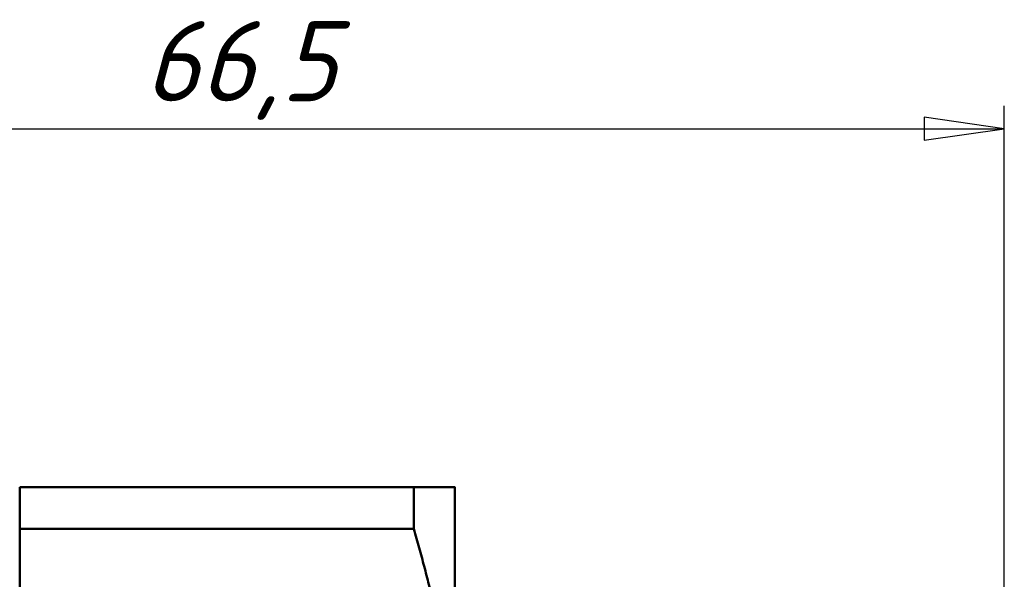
# Model space of a CAD drawing. Header units: millimetres. Extents: x -129 to 537, y -69 to 356.
# Tile 6 of 17: x 55 to 98, y 146 to 171. Entities that reach past the tile are written whole.
import ezdxf

# ---------------------------------------------------------------- set-up
doc = ezdxf.new("R2010")
doc.units = ezdxf.units.MM
doc.layers.add('Видимый контур (ГОСТ)', color=7, linetype='Continuous', lineweight=50)
doc.layers.add('Размер (ГОСТ)', color=7, linetype='Continuous', lineweight=25)
doc.styles.add('Обычный текст (ГОСТ)', font='GOST Common Italic.ttf')
doc.dimstyles.new('Обычный (ГОСТ)', dxfattribs={"dimtxt": 3.5, "dimasz": 3.5, "dimexe": 1, "dimexo": 0, "dimgap": 0.5, "dimtad": 1, "dimrnd": 1e-08, "dimtxsty": 'Обычный текст (ГОСТ)', "dimblk": 'Filled-1', "dimcen": 0.09, "dimdle": 15, "dimclrd": 256, "dimclre": 256, "dimclrt": 256, "dimazin": 2, "dimtfac": 0.714286, "dimtdec": 3, "dimtmove": 0, "dimatfit": 3, "dimfxl": 1, "dimtolj": 1, "dimlwd": 25, "dimlwe": 25, "dimarcsym": 0})

# ---------------------------------------------------------------- blocks, each defined once
blk = doc.blocks.new('Filled-1')
at = {"color": 0}
for p, q in [((0, 0), (-1, 0.143)), ((-1, 0.143), (-1, -0.143)), ((-1, 0), (0, 0)), ((-1, -0.143), (0, 0))]:
    blk.add_line(p, q, dxfattribs=at)
at = {"color": 0, "flags": 128}
blk.add_lwpolyline([(-1, -0.143), (0, 0), (-1, 0.143), (-1, -0.143)], dxfattribs=at)
at = {"color": 0}
blk.add_solid([(-1, -0.143), (0, 0), (-1, 0.143), (-1, -0.143)], dxfattribs=at)
blk = doc.blocks.new('*D13')
at = {"layer": 'Defpoints', "color": 0, "linetype": 'Continuous', "transparency": 16777216}
for p in [(98.035, 166.087), (98.035, 143.192), (31.535, 136.428)]:
    blk.add_point(p, dxfattribs=at)
at = {"layer": 'Размер (ГОСТ)', "linetype": 'Continuous', "lineweight": 25, "transparency": 16777216}
for p, q in [((31.535, 136.428), (31.535, 167.087)), ((98.035, 143.192), (98.035, 167.087)), ((35.035, 166.087), (94.535, 166.087))]:
    blk.add_line(p, q, dxfattribs=at)
at = {"layer": 'Размер (ГОСТ)', "linetype": 'Continuous', "lineweight": 25, "transparency": 16777216, "xscale": 3.5, "yscale": 3.5, "zscale": 3.5, "rotation": 180}
blk.add_blockref('Filled-1', (31.535, 166.087), dxfattribs=at)
at = {"layer": 'Размер (ГОСТ)', "linetype": 'Continuous', "lineweight": 25, "transparency": 16777216, "xscale": 3.5, "yscale": 3.5, "zscale": 3.5}
blk.add_blockref('Filled-1', (98.035, 166.087), dxfattribs=at)
at = {"layer": 'Размер (ГОСТ)', "linetype": 'Continuous', "lineweight": 25, "transparency": 16777216, "insert": (60.464, 170.787), "char_height": 3.5, "attachment_point": 1, "style": 'Обычный текст (ГОСТ)'}
blk.add_mtext('\\A1;66,5', dxfattribs=at)

msp = doc.modelspace()

# ---------------------------------------------------------------- linework, layer by layer
at = {"layer": 'Видимый контур (ГОСТ)'}
for p, q in [((72.245, 150.428), (55.035, 150.428)), ((55.035, 148.599), (55.035, 150.428)), ((72.245, 150.428), (72.245, 148.599)), ((74.035, 137.178), (74.035, 150.428)), ((72.245, 148.599), (55.035, 148.599)), ((55.035, 148.599), (55.035, 125.757))]:
    msp.add_line(p, q, dxfattribs=at)
for points, weights in [([(72.245, 150.428), (74.035, 150.428), (74.035, 150.428)], [1.01104050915, 1.03449351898, 1]), ([(74.035, 137.178), (74.035, 142.573), (72.245, 148.599)], [1, 1.03449351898, 1.01104050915])]:
    msp.add_rational_spline(points, weights, degree=2, dxfattribs=at)

# ---------------------------------------------------------------- dimensions: what is measured, and where the dimension line sits
at = {"layer": 'Размер (ГОСТ)', "linetype": 'Continuous', "lineweight": 25}
dim = msp.add_linear_dim(base=(98.035, 166.087), p1=(31.535, 136.428), p2=(98.035, 143.192), dimstyle='Обычный (ГОСТ)', override={"dimgap": 0.5, "dimdec": 2, "dimtol": 0, "dimlim": 0, "dimtp": 0, "dimtm": 0, "dimtdec": 3, "dimtofl": 0, "dimatfit": 1}, dxfattribs=at)
dim.commit()
dim.dimension.update_dxf_attribs({"geometry": '*D13', "text_midpoint": (64.785, 166.087), "dimtype": 160})

doc.saveas('drawing.dxf')
